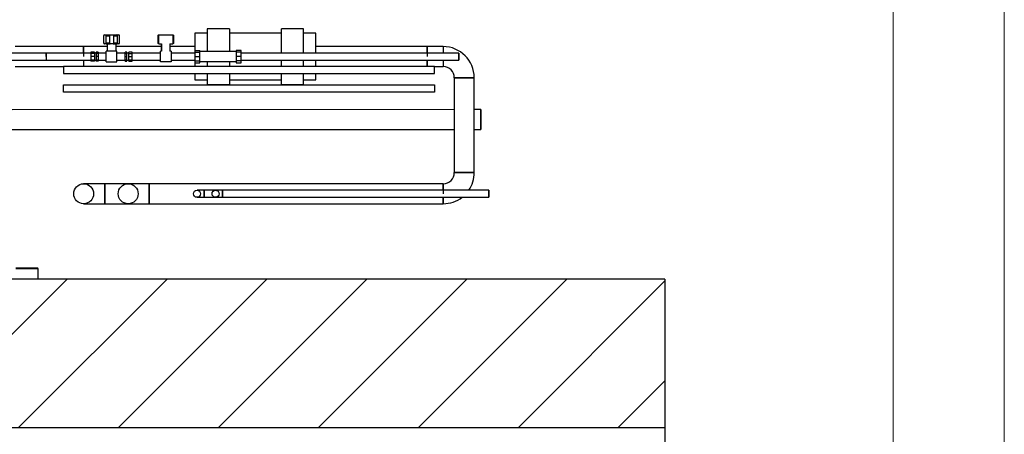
# Model space of a CAD drawing. Header units: millimetres. Extents: x 5 to 589, y 5 to 415.
# Tile 95 of 96: x 545 to 589, y 360 to 379. Entities that reach past the tile are written whole.
import ezdxf

# ---------------------------------------------------------------- set-up
doc = ezdxf.new("R2010")
doc.units = ezdxf.units.MM
doc.layers.add('TRAIT-FINS', color=9, linetype='Continuous')
doc.layers.add('TRAIT-FORT', color=4, linetype='Continuous', lineweight=25)

msp = doc.modelspace()

# ---------------------------------------------------------------- hatches: boundary and pattern name
at = {"layer": 'TRAIT-FINS'}
h = msp.add_hatch(dxfattribs=at)
h.set_pattern_fill('ANSI31', color=9, style=0)
edge = h.paths.add_edge_path(flags=0)
edge.add_line((551.14189, 377.8638), (551.14189, 377.5278))
edge.add_line((551.14189, 377.5278), (551.08887, 377.5278))
edge.add_line((551.08887, 377.5278), (551.08887, 377.0478))
edge.add_line((551.08887, 377.0478), (551.56887, 377.0478))
edge.add_line((551.56887, 377.0478), (551.56887, 377.5278))
edge.add_line((551.56887, 377.5278), (551.51586, 377.5278))
edge.add_line((551.51586, 377.5278), (551.51586, 377.8638))
edge.add_line((551.51586, 377.8638), (551.63998, 377.8638))
edge.add_spline(control_points=[(551.63998, 377.8638), (551.64421, 377.8638), (551.64849, 377.86445), (551.65253, 377.86571), (551.65541, 377.86661), (551.6582, 377.86783), (551.66082, 377.86933)], knot_values=[0.00688003, 0.00688003, 0.00688003, 0.00688003, 0.00726438, 0.00726438, 0.00726438, 0.00753819, 0.00753819, 0.00753819, 0.00753819], weights=[1, 1, 1, 1, 1, 1, 1], degree=3, periodic=0)
edge.add_line((551.66082, 377.86933), (551.66082, 378.25827))
edge.add_spline(control_points=[(551.66082, 378.25827), (551.65808, 378.25984), (551.65515, 378.26111), (551.65212, 378.26202), (551.64821, 378.2632), (551.64407, 378.2638), (551.63998, 378.2638)], knot_values=[0.00082292, 0.00082292, 0.00082292, 0.00082292, 0.00110912, 0.00110912, 0.00110912, 0.0014805, 0.0014805, 0.0014805, 0.0014805], weights=[1, 1, 1, 1, 1, 1, 1], degree=3, periodic=0)
edge.add_line((551.63998, 378.2638), (551.01777, 378.2638))
edge.add_spline(control_points=[(551.01777, 378.2638), (551.01483, 378.2638), (551.01187, 378.26349), (551.00899, 378.26288), (551.00478, 378.26199), (551.00066, 378.26042), (550.99693, 378.25827)], knot_values=[0.00169295, 0.00169295, 0.00169295, 0.00169295, 0.00195936, 0.00195936, 0.00195936, 0.00235002, 0.00235002, 0.00235002, 0.00235002], weights=[1, 1, 1, 1, 1, 1, 1], degree=3, periodic=0)
edge.add_line((550.99693, 378.25827), (550.99693, 377.86933))
edge.add_spline(control_points=[(550.99693, 377.86933), (550.99864, 377.86835), (551.00043, 377.86749), (551.00226, 377.86676), (551.00667, 377.86501), (551.01144, 377.86401), (551.01618, 377.86383), (551.01671, 377.86381), (551.01724, 377.8638), (551.01777, 377.8638)], knot_values=[0.00581896, 0.00581896, 0.00581896, 0.00581896, 0.00599776, 0.00599776, 0.00599776, 0.00642906, 0.00642906, 0.00642906, 0.00647665, 0.00647665, 0.00647665, 0.00647665], weights=[1, 1, 1, 1, 1, 1, 1, 1, 1, 1], degree=3, periodic=0)
edge.add_line((551.01777, 377.8638), (551.14189, 377.8638))
h = msp.add_hatch(dxfattribs=at)
h.set_pattern_fill('ANSI31', color=9, style=0)
h.paths.add_polyline_path([(573.75423, 360.62114), (573.75423, 367.2878), (377.25137, 367.2878), (377.25137, 360.62114)], flags=0)

# ---------------------------------------------------------------- linework, layer by layer
at = {"color": 7, "linetype": 'Continuous', "lineweight": 18}
for p, q in [((589, 5), (589, 415)), ((584, 10), (584, 410))]:
    msp.add_line(p, q, dxfattribs=at)
at = {"layer": 'TRAIT-FORT', "color": 4, "linetype": 'Continuous', "lineweight": 25}
for p, q in [((548.53421, 378.2238), (548.53421, 377.9038)), ((548.53421, 378.2238), (548.55038, 378.2238)), ((548.55038, 377.9038), (548.55038, 378.2238)), ((548.57421, 378.2638), (548.59036, 378.2638)), ((548.59036, 378.2638), (548.66244, 378.2638)), ((548.62989, 378.2238), (548.8147, 378.2238)), ((548.62989, 378.2238), (548.62989, 377.9038)), ((548.8147, 377.9038), (548.8147, 378.2238)), ((548.82923, 378.2638), (548.95919, 378.2638)), ((548.97371, 378.2238), (548.97371, 377.9038)), ((548.97371, 378.2238), (549.15853, 378.2238)), ((549.12598, 378.2638), (549.19805, 378.2638)), ((549.15853, 377.9038), (549.15853, 378.2238)), ((549.19805, 378.2638), (549.21421, 378.2638)), ((549.23803, 378.2238), (549.23803, 377.9038)), ((549.23803, 378.2238), (549.25421, 378.2238)), ((549.25421, 377.9038), (549.25421, 378.2238)), ((550.97776, 377.9038), (550.97776, 378.2238)), ((550.99693, 378.25827), (550.99693, 377.86933)), ((551.01777, 378.2638), (551.63998, 378.2638)), ((551.66082, 377.86933), (551.66082, 378.25827)), ((551.67998, 378.2238), (551.67998, 377.9038)), ((553.18755, 378.3378), (552.63755, 378.3378)), ((552.63755, 378.3378), (552.63755, 377.56555)), ((554.18755, 378.5378), (553.18755, 378.5378)), ((553.18755, 378.5378), (553.18755, 377.51)), ((554.18755, 378.5378), (554.18755, 377.51)), ((556.52088, 378.3378), (554.18755, 378.3378)), ((557.52088, 378.5378), (556.52088, 378.5378)), ((556.52088, 377.44647), (556.52088, 378.5378)), ((557.52088, 377.44647), (557.52088, 378.5378)), ((558.07088, 378.3378), (557.52088, 378.3378)), ((558.07088, 377.44647), (558.07088, 378.3378)), ((548.53421, 377.9038), (548.55038, 377.9038)), ((548.57421, 377.8638), (548.59036, 377.8638)), ((548.66244, 377.8638), (548.59036, 377.8638)), ((548.62989, 377.9038), (548.8147, 377.9038)), ((548.69277, 377.8638), (548.69277, 377.5278)), ((548.95919, 377.8638), (548.82923, 377.8638)), ((548.97371, 377.9038), (549.15853, 377.9038)), ((549.09564, 377.5278), (549.09564, 377.8638)), ((549.19805, 377.8638), (549.12598, 377.8638)), ((549.19805, 377.8638), (549.20576, 377.8638)), ((549.23803, 377.9038), (549.25421, 377.9038)), ((551.01777, 377.8638), (551.14189, 377.8638)), ((551.12744, 377.8638), (551.12744, 377.5278)), ((551.14189, 377.5278), (551.14189, 377.8638)), ((551.51586, 377.8638), (551.51586, 377.5278)), ((551.51586, 377.8638), (551.63998, 377.8638)), ((551.53031, 377.5278), (551.53031, 377.8638)), ((545.94791, 377.44737), (540.94487, 377.44737)), ((547.63755, 377.73614), (544.56634, 377.73614)), ((545.94791, 377.28825), (545.94791, 377.44737)), ((547.96621, 377.44647), (545.94791, 377.44647)), ((548.69277, 377.73614), (547.63755, 377.73614)), ((547.63755, 377.73614), (547.63755, 377.44647)), ((548.12621, 377.4878), (547.96621, 377.4878)), ((547.96621, 377.4878), (547.96621, 377.42922)), ((548.12621, 377.42922), (547.96621, 377.42922)), ((547.96621, 377.42922), (547.96621, 377.2878)), ((548.12621, 377.4878), (548.12621, 377.42922)), ((548.20621, 377.44647), (548.12621, 377.44647)), ((548.12621, 377.42922), (548.12621, 377.2878)), ((548.28621, 377.4878), (548.20621, 377.4878)), ((548.20621, 377.4878), (548.20621, 377.42922)), ((548.28621, 377.42922), (548.20621, 377.42922)), ((548.20621, 377.42922), (548.20621, 377.2878)), ((548.28621, 377.4878), (548.28621, 377.42922)), ((548.65421, 377.4478), (548.28621, 377.4478)), ((548.28621, 377.42922), (548.28621, 377.2878)), ((549.13421, 377.5278), (548.65421, 377.5278)), ((548.65421, 377.0478), (548.65421, 377.5278)), ((551.12744, 377.73614), (549.09564, 377.73614)), ((549.13421, 377.0478), (549.13421, 377.5278)), ((549.50221, 377.4478), (549.13421, 377.4478)), ((549.58221, 377.4878), (549.50221, 377.4878)), ((549.50221, 377.42922), (549.50221, 377.4878)), ((549.50221, 377.42922), (549.58221, 377.42922)), ((549.50221, 377.2878), (549.50221, 377.42922)), ((549.58221, 377.42922), (549.58221, 377.4878)), ((549.66221, 377.44647), (549.58221, 377.44647)), ((549.58221, 377.2878), (549.58221, 377.42922)), ((549.82221, 377.4878), (549.66221, 377.4878)), ((549.66221, 377.42922), (549.66221, 377.4878)), ((549.66221, 377.42922), (549.82221, 377.42922)), ((549.66221, 377.2878), (549.66221, 377.42922)), ((549.82221, 377.42922), (549.82221, 377.4878)), ((551.08887, 377.44647), (549.82221, 377.44647)), ((549.82221, 377.2878), (549.82221, 377.42922)), ((551.08887, 377.0478), (551.08887, 377.5278)), ((551.14189, 377.5278), (551.08887, 377.5278)), ((551.56887, 377.5278), (551.51586, 377.5278)), ((552.63755, 377.73614), (551.53031, 377.73614)), ((551.56887, 377.5278), (551.56887, 377.0478)), ((552.6281, 377.44647), (551.56887, 377.44647)), ((552.6281, 377.56555), (552.8503, 377.56555)), ((552.6281, 377.56555), (552.6281, 377.4842)), ((552.6281, 377.4842), (552.6281, 377.2878)), ((552.6281, 377.4842), (552.8503, 377.4842)), ((552.8503, 377.4842), (552.8503, 377.56555)), ((554.49458, 377.51), (552.8503, 377.51)), ((552.8503, 377.2878), (552.8503, 377.4842)), ((554.71678, 377.56555), (554.49458, 377.56555)), ((554.49458, 377.56555), (554.49458, 377.4842)), ((554.71678, 377.4842), (554.49458, 377.4842)), ((554.49458, 377.4842), (554.49458, 377.2878)), ((554.71678, 377.4842), (554.71678, 377.56555)), ((554.71678, 377.2878), (554.71678, 377.4842)), ((564.49625, 377.44647), (554.71678, 377.44647)), ((563.07088, 377.73614), (558.07088, 377.73614)), ((563.78755, 377.73614), (563.07088, 377.73614)), ((563.07088, 377.44647), (563.07088, 377.73614)), ((563.78755, 377.73614), (563.78755, 377.44647)), ((564.49625, 377.12914), (564.49625, 377.44647)), ((540.94487, 377.13004), (545.94791, 377.13004)), ((545.94791, 377.28871), (545.94791, 377.12914)), ((545.94791, 377.12914), (547.96621, 377.12914)), ((547.63755, 377.12914), (547.63755, 376.85314)), ((548.12621, 377.2878), (547.96621, 377.2878)), ((547.96621, 377.2878), (547.96621, 377.14638)), ((547.96621, 377.14638), (548.12621, 377.14638)), ((547.96621, 377.14638), (547.96621, 377.0878)), ((548.12621, 377.0878), (547.96621, 377.0878)), ((548.12621, 377.2878), (548.12621, 377.14638)), ((548.12621, 377.14638), (548.12621, 377.0878)), ((548.12621, 377.12914), (548.20621, 377.12914)), ((548.28621, 377.2878), (548.20621, 377.2878)), ((548.20621, 377.2878), (548.20621, 377.14638)), ((548.20621, 377.14638), (548.28621, 377.14638)), ((548.20621, 377.14638), (548.20621, 377.0878)), ((548.28621, 377.0878), (548.20621, 377.0878)), ((548.28621, 377.2878), (548.28621, 377.14638)), ((548.28621, 377.14638), (548.28621, 377.0878)), ((548.28621, 377.1278), (548.65421, 377.1278)), ((548.65421, 377.0478), (549.13421, 377.0478)), ((549.13421, 377.1278), (549.50221, 377.1278)), ((549.50221, 377.2878), (549.58221, 377.2878)), ((549.50221, 377.14638), (549.50221, 377.2878)), ((549.50221, 377.14638), (549.58221, 377.14638)), ((549.50221, 377.0878), (549.50221, 377.14638)), ((549.50221, 377.0878), (549.58221, 377.0878)), ((549.58221, 377.14638), (549.58221, 377.2878)), ((549.58221, 377.0878), (549.58221, 377.14638)), ((549.58221, 377.12914), (549.66221, 377.12914)), ((549.66221, 377.14638), (549.66221, 377.2878)), ((549.66221, 377.2878), (549.82221, 377.2878)), ((549.66221, 377.14638), (549.82221, 377.14638)), ((549.66221, 377.0878), (549.66221, 377.14638)), ((549.66221, 377.0878), (549.82221, 377.0878)), ((549.82221, 377.14638), (549.82221, 377.2878)), ((549.82221, 377.0878), (549.82221, 377.14638)), ((549.82221, 377.12914), (551.08887, 377.12914)), ((551.56887, 377.0478), (551.08887, 377.0478)), ((551.56887, 377.12914), (552.6281, 377.12914)), ((552.6281, 377.2878), (552.6281, 377.0914)), ((552.6281, 377.2878), (552.8503, 377.2878)), ((552.6281, 377.0914), (552.8503, 377.0914)), ((552.6281, 377.0914), (552.6281, 377.01005)), ((552.6281, 377.01005), (552.8503, 377.01005)), ((552.63755, 377.01005), (552.63755, 376.85314)), ((552.8503, 377.0914), (552.8503, 377.2878)), ((552.8503, 377.01005), (552.8503, 377.0914)), ((552.8503, 377.0656), (554.49458, 377.0656)), ((553.18755, 377.0656), (553.18755, 376.85314)), ((554.18755, 377.0656), (554.18755, 376.85314)), ((554.71678, 377.2878), (554.49458, 377.2878)), ((554.49458, 377.2878), (554.49458, 377.0914)), ((554.71678, 377.0914), (554.49458, 377.0914)), ((554.49458, 377.0914), (554.49458, 377.01005)), ((554.49458, 377.01005), (554.71678, 377.01005)), ((554.71678, 377.0914), (554.71678, 377.2878)), ((554.71678, 377.12914), (564.49625, 377.12914)), ((554.71678, 377.01005), (554.71678, 377.0914)), ((556.52088, 376.85314), (556.52088, 377.12914)), ((557.52088, 376.85314), (557.52088, 377.12914)), ((558.07088, 376.85314), (558.07088, 377.12914)), ((563.07088, 376.85314), (563.07088, 377.12914)), ((563.07088, 377.12914), (563.07088, 376.85177)), ((563.78755, 377.12914), (563.78755, 376.83947)), ((544.56634, 376.83947), (546.72956, 376.83947)), ((546.72956, 376.85314), (546.72956, 376.51981)), ((546.72956, 376.85314), (563.39623, 376.85314)), ((546.72956, 376.51981), (563.39623, 376.51981)), ((552.63755, 376.51981), (552.63755, 376.2378)), ((553.18755, 376.51981), (553.18755, 376.0378)), ((554.18755, 376.51981), (554.18755, 376.0378)), ((556.52088, 376.0378), (556.52088, 376.51981)), ((557.52088, 376.0378), (557.52088, 376.51981)), ((558.07088, 376.2378), (558.07088, 376.51981)), ((563.39623, 376.51981), (563.39623, 376.85314)), ((563.39623, 376.83947), (563.78755, 376.83947)), ((546.72956, 376.01981), (563.39623, 376.01981)), ((546.72956, 375.68647), (546.72956, 376.01981)), ((552.63755, 376.2378), (553.18755, 376.2378)), ((553.18755, 376.0378), (554.18755, 376.0378)), ((554.18755, 376.2378), (556.52088, 376.2378)), ((556.52088, 376.0378), (557.52088, 376.0378)), ((557.52088, 376.2378), (558.07088, 376.2378)), ((563.39623, 376.01981), (563.39623, 375.68647)), ((564.28922, 376.3378), (564.28922, 372.07204)), ((564.28922, 376.3378), (565.18588, 376.3378)), ((565.18588, 372.07204), (565.18588, 376.3378)), ((563.39623, 375.68647), (546.72956, 375.68647)), ((564.28922, 374.9033), (544.43009, 374.89954)), ((565.48834, 374.90353), (565.18588, 374.90347)), ((544.43009, 374.00287), (564.28922, 374.00664)), ((565.18588, 374.00681), (565.48851, 374.00686)), ((565.18588, 372.07204), (564.28922, 372.07204)), ((548.58755, 371.57037), (547.63755, 371.57037)), ((549.63755, 371.57037), (548.58755, 371.57037)), ((548.58755, 371.12204), (548.58755, 371.57037)), ((548.58755, 371.57037), (548.58755, 370.67371)), ((550.58755, 371.57037), (549.63755, 371.57037)), ((563.78755, 371.57037), (550.58755, 371.57037)), ((550.58755, 370.67371), (550.58755, 371.57037)), ((553.04691, 371.28071), (552.72958, 371.28071)), ((553.55705, 371.28071), (553.04691, 371.28071)), ((553.04691, 371.28071), (553.04691, 370.96337)), ((553.04691, 371.12204), (553.04691, 371.28071)), ((553.71567, 371.16506), (553.7192, 371.14955)), ((565.84558, 371.28071), (553.88025, 371.28071)), ((553.88025, 371.28071), (553.88025, 370.96337)), ((553.88025, 371.12204), (553.88025, 371.28071)), ((563.78755, 371.28071), (563.78755, 371.57037)), ((565.84558, 370.96337), (565.84558, 371.28071)), ((548.58755, 370.67371), (548.58755, 371.12204)), ((552.72958, 370.96337), (553.04691, 370.96337)), ((553.04691, 370.96337), (553.04691, 371.12204)), ((553.04691, 370.96337), (553.88025, 370.96337)), ((553.40433, 371.11693), (553.40443, 371.12979)), ((553.50172, 370.97576), (553.49851, 370.97714)), ((553.72158, 371.12215), (553.72139, 371.11438)), ((553.88025, 370.96337), (553.88025, 371.12204)), ((553.88025, 370.96337), (565.84558, 370.96337)), ((563.78755, 370.67371), (563.78755, 370.96337)), ((547.63755, 370.67371), (548.58755, 370.67371)), ((548.58755, 370.67371), (549.63755, 370.67371)), ((549.63755, 370.67371), (550.58755, 370.67371)), ((550.58755, 370.67371), (563.78755, 370.67371)), ((544.59672, 367.7878), (545.56339, 367.7878)), ((545.59672, 367.75447), (544.59672, 367.75447)), ((545.59672, 367.75447), (545.56339, 367.7878)), ((545.59672, 367.2878), (545.59672, 367.75447)), ((573.75423, 367.2878), (377.25137, 367.2878)), ((573.75423, 367.2878), (573.75423, 360.62114)), ((377.25137, 360.62114), (573.75423, 360.62114)), ((573.75423, 360.62114), (573.75423, 343.95447))]:
    msp.add_line(p, q, dxfattribs=at)
at = {"layer": 'TRAIT-FORT', "color": 4, "linetype": 'Continuous', "lineweight": 25, "flags": 128}
for points in [[(565.48851, 374.00686), (565.48851, 374.01298), (565.4885, 374.03116), (565.4885, 374.0609), (565.48849, 374.1014), (565.48849, 374.15155), (565.48847, 374.20998), (565.48846, 374.2751), (565.48845, 374.34514), (565.48844, 374.41817), (565.48842, 374.49222), (565.48841, 374.56526), (565.48839, 374.63529), (565.48838, 374.70041), (565.48837, 374.75885), (565.48836, 374.809), (565.48835, 374.8495), (565.48834, 374.87924), (565.48834, 374.89742), (565.48834, 374.90353)], [(553.60672, 371.27465), (553.62613, 371.26768), (553.63322, 371.26439)], [(553.6131, 370.97163), (553.60572, 370.96937), (553.56291, 370.96348)]]:
    msp.add_lwpolyline(points, dxfattribs=at)
at = {"layer": 'TRAIT-FORT', "color": 4, "linetype": 'Continuous', "lineweight": 25}
for centre, radius in [((547.63755, 371.12204), 0.44833), ((549.63755, 371.12204), 0.44833), ((552.72958, 371.12204), 0.15867), ((553.56291, 371.12215), 0.15867)]:
    msp.add_circle(centre, radius, dxfattribs=at)
for centre, radius, start, end in [((548.57421, 378.2238), 0.04, 90, 180), ((549.21421, 378.2238), 0.04, 0, 90), ((548.57421, 377.9038), 0.04, 180, 270), ((549.21421, 377.9038), 0.04, 270, 0), ((563.78755, 376.3378), 1.39833, 0, 90), ((563.78755, 376.3378), 0.50167, 0, 90), ((563.78755, 372.07204), 0.50167, 270, 360), ((563.78755, 372.07204), 1.39833, 325.534368, 360), ((563.78755, 372.07204), 1.39833, 270, 307.547477)]:
    msp.add_arc(centre, radius, start, end, dxfattribs=at)
for points, knots in [([(548.55038, 378.2238), (548.55079, 378.22829), (548.5516, 378.23728), (548.55802, 378.24924), (548.56769, 378.25818), (548.57917, 378.26309), (548.58691, 378.26358), (548.59036, 378.2638)], [0, 0, 0, 0, 0.2115408, 0.42305534, 0.63438049, 0.8371845, 1, 1, 1, 1]), ([(548.65534, 378.2638), (548.6534, 378.26347), (548.64953, 378.2628), (548.64226, 378.257), (548.63572, 378.24805), (548.63086, 378.23662), (548.63021, 378.22805), (548.62989, 378.2238)], [0, 0, 0, 0, 0.20035313, 0.40108181, 0.59627579, 0.79999503, 1, 1, 1, 1]), ([(548.8147, 378.2238), (548.81475, 378.22829), (548.81483, 378.23728), (548.81588, 378.24924), (548.81852, 378.25818), (548.82304, 378.26309), (548.82732, 378.26358), (548.82923, 378.2638)], [0, 0, 0, 0, 0.2115408, 0.42305534, 0.63438049, 0.8371845, 1, 1, 1, 1]), ([(548.95919, 378.2638), (548.96151, 378.26347), (548.96615, 378.2628), (548.97038, 378.257), (548.97268, 378.24805), (548.97359, 378.23662), (548.97367, 378.22805), (548.97371, 378.2238)], [0, 0, 0, 0, 0.200353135, 0.401081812, 0.596275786, 0.799995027, 1, 1, 1, 1]), ([(549.15853, 378.2238), (549.15816, 378.22829), (549.15744, 378.23728), (549.15206, 378.24924), (549.14504, 378.25818), (549.13808, 378.26309), (549.13461, 378.26358), (549.13307, 378.2638)], [0, 0, 0, 0, 0.211540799, 0.423055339, 0.634380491, 0.837184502, 1, 1, 1, 1]), ([(549.19805, 378.2638), (549.20231, 378.26347), (549.21083, 378.2628), (549.22233, 378.257), (549.23116, 378.24805), (549.23694, 378.23662), (549.23767, 378.22805), (549.23803, 378.2238)], [0, 0, 0, 0, 0.200353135, 0.401081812, 0.596275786, 0.799995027, 1, 1, 1, 1]), ([(550.97776, 378.2238), (550.97821, 378.2283), (550.97909, 378.23728), (550.9859, 378.24922), (550.99271, 378.25559), (550.99662, 378.25808), (550.99693, 378.25827)], [0, 0, 0, 0, 0.32419483, 0.64834942, 0.97221376, 1, 1, 1, 1]), ([(550.99693, 378.25827), (551.00087, 378.26013), (551.00751, 378.26326), (551.01481, 378.26365), (551.01777, 378.2638)], [0, 0, 0, 0, 0.59418612, 1, 1, 1, 1]), ([(551.63998, 378.2638), (551.64411, 378.2635), (551.65143, 378.26295), (551.65797, 378.25969), (551.66082, 378.25827)], [0, 0, 0, 0, 0.56450112, 1, 1, 1, 1]), ([(551.66082, 378.25827), (551.66173, 378.25767), (551.66595, 378.25489), (551.67265, 378.24802), (551.67879, 378.23662), (551.67959, 378.22805), (551.67998, 378.2238)], [0, 0, 0, 0, 0.08273139, 0.38167924, 0.6936839, 1, 1, 1, 1]), ([(548.59036, 377.8638), (548.58611, 377.86414), (548.57758, 377.8648), (548.56608, 377.87061), (548.55725, 377.87956), (548.55148, 377.89099), (548.55075, 377.89956), (548.55038, 377.9038)], [0, 0, 0, 0, 0.200353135, 0.401081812, 0.596275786, 0.799995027, 1, 1, 1, 1]), ([(548.62989, 377.9038), (548.63025, 377.89931), (548.63097, 377.89033), (548.63635, 377.87836), (548.64338, 377.86943), (548.65034, 377.86452), (548.6538, 377.86402), (548.65534, 377.8638)], [0, 0, 0, 0, 0.2115408, 0.42305534, 0.63438049, 0.8371845, 1, 1, 1, 1]), ([(548.65534, 377.8638), (548.68009, 377.8638), (548.70487, 377.8638), (548.73457, 377.8638), (548.73565, 377.8638), (548.73954, 377.8638), (548.75427, 377.8638), (548.78418, 377.8638), (548.81282, 377.8638), (548.82923, 377.8638)], [0, 0, 0, 0, 0.4991236, 0.49979059, 0.50458451, 0.51749329, 0.56565268, 0.75124218, 1, 1, 1, 1]), ([(548.82923, 377.8638), (548.82691, 377.86414), (548.82226, 377.8648), (548.81803, 377.87061), (548.81573, 377.87956), (548.81482, 377.89099), (548.81474, 377.89956), (548.8147, 377.9038)], [0, 0, 0, 0, 0.200353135, 0.401081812, 0.596275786, 0.799995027, 1, 1, 1, 1]), ([(548.97371, 377.9038), (548.97367, 377.89931), (548.97358, 377.89033), (548.97254, 377.87836), (548.96989, 377.86943), (548.96537, 377.86452), (548.96109, 377.86402), (548.95919, 377.8638)], [0, 0, 0, 0, 0.2115408, 0.42305534, 0.63438049, 0.8371845, 1, 1, 1, 1]), ([(548.95919, 377.8638), (548.99203, 377.8638), (549.02492, 377.8638), (549.05457, 377.8638), (549.05565, 377.8638), (549.0595, 377.8638), (549.07377, 377.8638), (549.10062, 377.8638), (549.12125, 377.8638), (549.13307, 377.8638)], [0, 0, 0, 0, 0.4991236, 0.49979059, 0.50458451, 0.51749328, 0.56565267, 0.75124218, 1, 1, 1, 1]), ([(549.13307, 377.8638), (549.13501, 377.86414), (549.13889, 377.8648), (549.14616, 377.87061), (549.15269, 377.87956), (549.15755, 377.89099), (549.1582, 377.89956), (549.15853, 377.9038)], [0, 0, 0, 0, 0.20035313, 0.40108181, 0.59627579, 0.79999503, 1, 1, 1, 1]), ([(549.23803, 377.9038), (549.23763, 377.89931), (549.23682, 377.89033), (549.2304, 377.87836), (549.22072, 377.86943), (549.20924, 377.86452), (549.2015, 377.86402), (549.19805, 377.8638)], [0, 0, 0, 0, 0.2115408, 0.42305534, 0.63438049, 0.8371845, 1, 1, 1, 1]), ([(550.99693, 377.86933), (550.99601, 377.86994), (550.9918, 377.87271), (550.9851, 377.87959), (550.97895, 377.89098), (550.97816, 377.89956), (550.97776, 377.9038)], [0, 0, 0, 0, 0.08273139, 0.38167924, 0.6936839, 1, 1, 1, 1]), ([(551.01777, 377.8638), (551.01724, 377.86381), (551.01197, 377.86387), (551.00465, 377.86534), (550.99868, 377.86843), (550.99693, 377.86933)], [0, 0, 0, 0, 0.07303594, 0.72739681, 1, 1, 1, 1]), ([(551.01554, 377.8638), (551.02515, 377.8638), (551.03477, 377.8638), (551.05195, 377.8638), (551.05258, 377.8638), (551.05485, 377.8638), (551.06362, 377.8638), (551.08265, 377.8638), (551.10381, 377.8638), (551.11593, 377.8638)], [0, 0, 0, 0, 0.4991236, 0.49979058, 0.50458448, 0.51749323, 0.56565261, 0.75124218, 1, 1, 1, 1]), ([(551.54181, 377.8638), (551.56545, 377.8638), (551.58912, 377.8638), (551.60621, 377.8638), (551.60683, 377.8638), (551.60904, 377.8638), (551.617, 377.8638), (551.63075, 377.8638), (551.63803, 377.8638), (551.64221, 377.8638)], [0, 0, 0, 0, 0.4991236, 0.49979059, 0.50458452, 0.51749331, 0.56565271, 0.75124218, 1, 1, 1, 1]), ([(551.66082, 377.86933), (551.6581, 377.86797), (551.65157, 377.86469), (551.64425, 377.86413), (551.63998, 377.8638)], [0, 0, 0, 0, 0.41633736, 1, 1, 1, 1]), ([(551.67998, 377.9038), (551.67954, 377.89931), (551.67866, 377.89032), (551.67185, 377.87839), (551.66504, 377.87201), (551.66113, 377.86953), (551.66082, 377.86933)], [0, 0, 0, 0, 0.324194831, 0.648349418, 0.972213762, 1, 1, 1, 1]), ([(545.94791, 377.44737), (545.94791, 377.44525), (545.94791, 377.44199), (545.94791, 377.42221), (545.94791, 377.40173), (545.94791, 377.37631), (545.94791, 377.33937), (545.94791, 377.30867), (545.94791, 377.28871)], [0, 0, 0, 0, 0.23940085, 0.36831415, 0.49996319, 0.63161222, 0.76052552, 1, 1, 1, 1]), ([(545.94791, 377.44737), (545.94791, 377.44525), (545.94791, 377.44199), (545.94791, 377.42221), (545.94791, 377.40173), (545.94791, 377.37631), (545.94791, 377.33937), (545.94791, 377.30867), (545.94791, 377.28871)], [0, 0, 0, 0, 0.23940085, 0.36831415, 0.49996319, 0.63161222, 0.76052552, 1, 1, 1, 1]), ([(545.94791, 377.2878), (545.94791, 377.30776), (545.94791, 377.33846), (545.94791, 377.37541), (545.94791, 377.4008), (545.94791, 377.42141), (545.94791, 377.44057), (545.94791, 377.4503), (545.94791, 377.44057), (545.94791, 377.42141), (545.94791, 377.4008), (545.94791, 377.37541), (545.94791, 377.33846), (545.94791, 377.30776), (545.94791, 377.2878)], [0, 0, 0, 0, 0.11972842, 0.18418033, 0.25, 0.31581967, 0.38027158, 0.5, 0.61972842, 0.68418033, 0.75, 0.81581967, 0.88027158, 1, 1, 1, 1]), ([(545.94791, 377.44647), (545.94791, 377.44435), (545.94791, 377.44109), (545.94791, 377.4213), (545.94791, 377.40083), (545.94791, 377.37541), (545.94791, 377.33847), (545.94791, 377.30776), (545.94791, 377.2878)], [0, 0, 0, 0, 0.23940085, 0.36831415, 0.49996319, 0.63161222, 0.76052552, 1, 1, 1, 1]), ([(547.63755, 377.44647), (547.63755, 377.44859), (547.63755, 377.47975), (547.63755, 377.53501), (547.63755, 377.60718), (547.63755, 377.6653), (547.63755, 377.70695), (547.63755, 377.73097), (547.63755, 377.73864), (547.63755, 377.73097), (547.63755, 377.70695), (547.63755, 377.66532), (547.63755, 377.60708), (547.63755, 377.53538), (547.63755, 377.45503), (547.63755, 377.37147), (547.63755, 377.31515), (547.63755, 377.2878)], [0, 0, 0, 0, 0.00532142, 0.0780179, 0.15225711, 0.22649632, 0.29919281, 0.36898765, 0.43483808, 0.5006885, 0.57048334, 0.64317983, 0.71741904, 0.79165825, 0.86435473, 0.93414957, 1, 1, 1, 1]), ([(547.63755, 377.73613), (547.63755, 377.73468), (547.63755, 377.73168), (547.63755, 377.70674), (547.63755, 377.66538), (547.63755, 377.60707), (547.63755, 377.53539), (547.63755, 377.45503), (547.63755, 377.37147), (547.63755, 377.31515), (547.63755, 377.2878)], [0, 0, 0, 0, 0.11649338, 0.23999184, 0.36862462, 0.49998718, 0.63134973, 0.75998252, 0.88348098, 1, 1, 1, 1]), ([(547.63755, 377.73613), (547.63755, 377.73468), (547.63755, 377.73168), (547.63755, 377.70674), (547.63755, 377.66538), (547.63755, 377.60707), (547.63755, 377.53539), (547.63755, 377.45503), (547.63755, 377.37147), (547.63755, 377.31515), (547.63755, 377.2878)], [0, 0, 0, 0, 0.11649338, 0.23999184, 0.36862462, 0.49998718, 0.63134973, 0.75998252, 0.88348098, 1, 1, 1, 1]), ([(552.63755, 377.73613), (552.63755, 377.73468), (552.63755, 377.73168), (552.63755, 377.70674), (552.63755, 377.66538), (552.63755, 377.60707), (552.63755, 377.53539), (552.63755, 377.45503), (552.63755, 377.37147), (552.63755, 377.31515), (552.63755, 377.2878)], [0, 0, 0, 0, 0.11649338, 0.23999184, 0.36862462, 0.49998718, 0.63134973, 0.75998252, 0.88348098, 1, 1, 1, 1]), ([(552.63755, 377.73613), (552.63755, 377.73468), (552.63755, 377.73168), (552.63755, 377.70674), (552.63755, 377.66538), (552.63755, 377.60707), (552.63755, 377.53539), (552.63755, 377.45503), (552.63755, 377.37147), (552.63755, 377.31515), (552.63755, 377.2878)], [0, 0, 0, 0, 0.11649338, 0.23999184, 0.36862462, 0.49998718, 0.63134973, 0.75998252, 0.88348098, 1, 1, 1, 1]), ([(563.07088, 377.44647), (563.07088, 377.44859), (563.07088, 377.47975), (563.07088, 377.53501), (563.07088, 377.60718), (563.07088, 377.6653), (563.07088, 377.70695), (563.07088, 377.73097), (563.07088, 377.73864), (563.07088, 377.73097), (563.07088, 377.70695), (563.07088, 377.66532), (563.07088, 377.60708), (563.07088, 377.53538), (563.07088, 377.45503), (563.07088, 377.37147), (563.07088, 377.31515), (563.07088, 377.2878)], [0, 0, 0, 0, 0.005321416, 0.078017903, 0.152257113, 0.226496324, 0.29919281, 0.36898765, 0.434838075, 0.500688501, 0.57048334, 0.643179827, 0.717419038, 0.791658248, 0.864354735, 0.934149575, 1, 1, 1, 1]), ([(563.07088, 377.73613), (563.07088, 377.73468), (563.07088, 377.73168), (563.07088, 377.70675), (563.07088, 377.66535), (563.07088, 377.60716), (563.07088, 377.53502), (563.07088, 377.47975), (563.07088, 377.44859), (563.07088, 377.44647)], [0, 0, 0, 0, 0.15140838, 0.31192138, 0.47910755, 0.64984164, 0.82057573, 0.9877619, 1, 1, 1, 1]), ([(563.78755, 377.73613), (563.78755, 377.73468), (563.78755, 377.73168), (563.78755, 377.70675), (563.78755, 377.66535), (563.78755, 377.60716), (563.78755, 377.53502), (563.78755, 377.47975), (563.78755, 377.44859), (563.78755, 377.44647)], [0, 0, 0, 0, 0.15140838, 0.31192138, 0.47910755, 0.64984164, 0.82057573, 0.9877619, 1, 1, 1, 1]), ([(563.78755, 377.73613), (563.78755, 377.73468), (563.78755, 377.73168), (563.78755, 377.70675), (563.78755, 377.66535), (563.78755, 377.60716), (563.78755, 377.53502), (563.78755, 377.47975), (563.78755, 377.44859), (563.78755, 377.44647)], [0, 0, 0, 0, 0.15140838, 0.31192138, 0.47910755, 0.64984164, 0.82057573, 0.9877619, 1, 1, 1, 1]), ([(564.49625, 377.44647), (564.49625, 377.44435), (564.49625, 377.44109), (564.49625, 377.4213), (564.49625, 377.40083), (564.49625, 377.37541), (564.49625, 377.33847), (564.49625, 377.30776), (564.49625, 377.2878)], [0, 0, 0, 0, 0.23940085, 0.36831415, 0.49996319, 0.63161222, 0.76052552, 1, 1, 1, 1]), ([(545.94791, 377.28871), (545.94791, 377.26875), (545.94791, 377.23805), (545.94791, 377.20108), (545.94791, 377.17576), (545.94791, 377.15492), (545.94791, 377.13684), (545.94791, 377.12633), (545.94791, 377.13004), (545.94791, 377.13004)], [0, 0, 0, 0, 0.23943922, 0.36833354, 0.49996319, 0.63159284, 0.76048717, 0.99992638, 1, 1, 1, 1]), ([(545.94791, 377.2878), (545.94791, 377.26785), (545.94791, 377.23715), (545.94791, 377.20018), (545.94791, 377.17486), (545.94791, 377.15402), (545.94791, 377.13593), (545.94791, 377.12542), (545.94791, 377.12914), (545.94791, 377.12914)], [0, 0, 0, 0, 0.23943922, 0.36833354, 0.49996319, 0.63159284, 0.76048717, 0.99992638, 1, 1, 1, 1]), ([(547.63755, 377.12914), (547.63755, 377.12701), (547.63755, 377.09585), (547.63755, 377.04062), (547.63755, 376.96832), (547.63755, 376.91068), (547.63755, 376.87091), (547.63755, 376.85836), (547.63755, 376.85314)], [0, 0, 0, 0, 0.015161, 0.22227727, 0.43378883, 0.6453004, 0.85241666, 1, 1, 1, 1]), ([(563.07088, 377.12914), (563.07088, 377.12701), (563.07088, 377.09585), (563.07088, 377.04062), (563.07088, 376.96832), (563.07088, 376.91068), (563.07088, 376.87091), (563.07088, 376.85836), (563.07088, 376.85314)], [0, 0, 0, 0, 0.015161, 0.22227727, 0.43378883, 0.6453004, 0.85241666, 1, 1, 1, 1]), ([(563.07088, 377.12914), (563.07088, 377.12701), (563.07088, 377.09585), (563.07088, 377.04062), (563.07088, 376.96832), (563.07088, 376.91068), (563.07088, 376.87091), (563.07088, 376.85836), (563.07088, 376.85314)], [0, 0, 0, 0, 0.015161, 0.22227727, 0.43378883, 0.6453004, 0.85241666, 1, 1, 1, 1]), ([(563.78755, 377.12914), (563.78755, 377.12701), (563.78755, 377.09585), (563.78755, 377.0406), (563.78755, 376.9684), (563.78755, 376.91041), (563.78755, 376.8683), (563.78755, 376.84587), (563.78755, 376.83697), (563.78755, 376.83947), (563.78755, 376.83947)], [0, 0, 0, 0, 0.012237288, 0.179412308, 0.350135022, 0.520857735, 0.688032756, 0.848535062, 0.999966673, 1, 1, 1, 1]), ([(563.78755, 377.12914), (563.78755, 377.12701), (563.78755, 377.09585), (563.78755, 377.0406), (563.78755, 376.9684), (563.78755, 376.91041), (563.78755, 376.8683), (563.78755, 376.84587), (563.78755, 376.83697), (563.78755, 376.83947), (563.78755, 376.83947)], [0, 0, 0, 0, 0.01223729, 0.17941231, 0.35013502, 0.52085774, 0.68803276, 0.84853506, 0.99996667, 1, 1, 1, 1]), ([(564.49625, 377.2878), (564.49625, 377.26785), (564.49625, 377.23715), (564.49625, 377.20018), (564.49625, 377.17486), (564.49625, 377.15402), (564.49625, 377.13593), (564.49625, 377.12542), (564.49625, 377.12914), (564.49625, 377.12914)], [0, 0, 0, 0, 0.23943922, 0.36833354, 0.49996319, 0.63159284, 0.76048717, 0.99992638, 1, 1, 1, 1]), ([(564.73755, 376.3378), (564.71021, 376.3378), (564.65388, 376.3378), (564.57032, 376.3378), (564.48998, 376.3378), (564.41825, 376.3378), (564.36013, 376.3378), (564.31805, 376.3378), (564.29561, 376.3378), (564.28672, 376.3378), (564.28922, 376.3378), (564.28922, 376.3378)], [0, 0, 0, 0, 0.11651304, 0.24000517, 0.36863136, 0.49998718, 0.631343, 0.75996918, 0.88346131, 0.99997436, 1, 1, 1, 1]), ([(564.28922, 376.3378), (564.29067, 376.3378), (564.29367, 376.3378), (564.31861, 376.3378), (564.35997, 376.3378), (564.41829, 376.3378), (564.48997, 376.3378), (564.57032, 376.3378), (564.65388, 376.3378), (564.73755, 376.3378), (564.82122, 376.3378), (564.90478, 376.3378), (564.98513, 376.3378), (565.05681, 376.3378), (565.11513, 376.3378), (565.15649, 376.3378), (565.18143, 376.3378), (565.18443, 376.3378), (565.18588, 376.3378)], [0, 0, 0, 0, 0.05825802, 0.12000566, 0.18432041, 0.25, 0.31567959, 0.37999434, 0.44174198, 0.5, 0.55825802, 0.62000566, 0.68432041, 0.75, 0.81567959, 0.87999434, 0.94174198, 1, 1, 1, 1]), ([(565.18588, 376.3378), (565.18443, 376.3378), (565.18143, 376.3378), (565.15649, 376.3378), (565.11513, 376.3378), (565.05681, 376.3378), (564.98513, 376.3378), (564.90478, 376.3378), (564.82122, 376.3378), (564.76489, 376.3378), (564.73755, 376.3378)], [0, 0, 0, 0, 0.116493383, 0.239991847, 0.368624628, 0.499987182, 0.631349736, 0.759982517, 0.883480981, 1, 1, 1, 1]), ([(565.48841, 374.4552), (565.48841, 374.48254), (565.4884, 374.53887), (565.48838, 374.62243), (565.48837, 374.70278), (565.48836, 374.77448), (565.48835, 374.83272), (565.48834, 374.87434), (565.48834, 374.89836), (565.48834, 374.90604), (565.48834, 374.89836), (565.48835, 374.87434), (565.48835, 374.83272), (565.48837, 374.77448), (565.48838, 374.70278), (565.4884, 374.62243), (565.48841, 374.53887), (565.48842, 374.48254), (565.48843, 374.4552)], [0, 0, 0, 0, 0.05825802, 0.12000566, 0.18432041, 0.25, 0.31567959, 0.37999434, 0.44174198, 0.5, 0.55825802, 0.62000566, 0.68432041, 0.75, 0.81567959, 0.87999434, 0.94174198, 1, 1, 1, 1]), ([(565.48843, 374.4552), (565.48843, 374.42785), (565.48845, 374.37153), (565.48846, 374.28797), (565.48848, 374.20762), (565.48849, 374.13592), (565.4885, 374.07768), (565.4885, 374.03605), (565.48851, 374.01203), (565.48851, 374.00436), (565.4885, 374.01203), (565.4885, 374.03605), (565.48849, 374.07768), (565.48848, 374.13592), (565.48846, 374.20762), (565.48845, 374.28797), (565.48843, 374.37153), (565.48842, 374.42785), (565.48841, 374.4552)], [0, 0, 0, 0, 0.05825802, 0.12000566, 0.18432041, 0.25, 0.31567959, 0.37999434, 0.44174198, 0.5, 0.55825802, 0.62000566, 0.68432041, 0.75, 0.81567959, 0.87999434, 0.94174198, 1, 1, 1, 1]), ([(564.28922, 372.07204), (564.29067, 372.07204), (564.29367, 372.07204), (564.31861, 372.07204), (564.35997, 372.07204), (564.41829, 372.07204), (564.48997, 372.07204), (564.57032, 372.07204), (564.65388, 372.07204), (564.73755, 372.07204), (564.82122, 372.07204), (564.90478, 372.07204), (564.98513, 372.07204), (565.05681, 372.07204), (565.11513, 372.07204), (565.15649, 372.07204), (565.18143, 372.07204), (565.18443, 372.07204), (565.18588, 372.07204)], [0, 0, 0, 0, 0.05825802, 0.12000566, 0.18432041, 0.25, 0.31567959, 0.37999434, 0.44174198, 0.5, 0.55825802, 0.62000566, 0.68432041, 0.75, 0.81567959, 0.87999434, 0.94174198, 1, 1, 1, 1]), ([(564.28922, 372.07204), (564.29067, 372.07204), (564.29367, 372.07204), (564.31861, 372.07204), (564.35997, 372.07204), (564.41829, 372.07204), (564.48997, 372.07204), (564.57032, 372.07204), (564.65388, 372.07204), (564.71021, 372.07204), (564.73755, 372.07204)], [0, 0, 0, 0, 0.11649338, 0.23999184, 0.36862462, 0.49998718, 0.63134973, 0.75998252, 0.88348098, 1, 1, 1, 1]), ([(564.73755, 372.07204), (564.76489, 372.07204), (564.82122, 372.07204), (564.90478, 372.07204), (564.98512, 372.07204), (565.05685, 372.07204), (565.11497, 372.07204), (565.15705, 372.07204), (565.17949, 372.07204), (565.18838, 372.07204), (565.18588, 372.07204), (565.18588, 372.07204)], [0, 0, 0, 0, 0.11651304, 0.24000518, 0.36863136, 0.49998718, 0.631343, 0.75996918, 0.88346131, 0.99997436, 1, 1, 1, 1]), ([(548.58755, 371.12204), (548.58755, 371.14938), (548.58755, 371.20571), (548.58755, 371.28927), (548.58755, 371.36962), (548.58755, 371.44132), (548.58755, 371.49956), (548.58755, 371.54118), (548.58755, 371.56521), (548.58755, 371.57288), (548.58755, 371.56521), (548.58755, 371.54118), (548.58755, 371.49956), (548.58755, 371.44132), (548.58755, 371.36962), (548.58755, 371.28927), (548.58755, 371.20571), (548.58755, 371.14938), (548.58755, 371.12204)], [0, 0, 0, 0, 0.05825802, 0.12000566, 0.18432041, 0.25, 0.31567959, 0.37999434, 0.44174198, 0.5, 0.55825802, 0.62000566, 0.68432041, 0.75, 0.81567959, 0.87999434, 0.94174198, 1, 1, 1, 1]), ([(548.58755, 371.57037), (548.58755, 371.56892), (548.58755, 371.56592), (548.58755, 371.54098), (548.58755, 371.49962), (548.58755, 371.4413), (548.58755, 371.36962), (548.58755, 371.28927), (548.58755, 371.20571), (548.58755, 371.14938), (548.58755, 371.12204)], [0, 0, 0, 0, 0.11649338, 0.23999184, 0.36862462, 0.49998718, 0.63134973, 0.75998252, 0.88348098, 1, 1, 1, 1]), ([(550.58755, 371.57037), (550.58755, 371.56892), (550.58755, 371.56592), (550.58755, 371.54098), (550.58755, 371.49962), (550.58755, 371.4413), (550.58755, 371.36962), (550.58755, 371.28927), (550.58755, 371.20571), (550.58755, 371.14938), (550.58755, 371.12204)], [0, 0, 0, 0, 0.11649338, 0.23999184, 0.36862462, 0.49998718, 0.63134973, 0.75998252, 0.88348098, 1, 1, 1, 1]), ([(550.58755, 371.57037), (550.58755, 371.56892), (550.58755, 371.56592), (550.58755, 371.54098), (550.58755, 371.49962), (550.58755, 371.4413), (550.58755, 371.36962), (550.58755, 371.28927), (550.58755, 371.20571), (550.58755, 371.14938), (550.58755, 371.12204)], [0, 0, 0, 0, 0.11649338, 0.23999184, 0.36862462, 0.49998718, 0.63134973, 0.75998252, 0.88348098, 1, 1, 1, 1]), ([(553.04691, 371.12204), (553.04691, 371.142), (553.04691, 371.1727), (553.04691, 371.20965), (553.04691, 371.23504), (553.04691, 371.25565), (553.04691, 371.27481), (553.04691, 371.28454), (553.04691, 371.27481), (553.04691, 371.25565), (553.04691, 371.23504), (553.04691, 371.20965), (553.04691, 371.1727), (553.04691, 371.142), (553.04691, 371.12204)], [0, 0, 0, 0, 0.119728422, 0.18418033, 0.25, 0.31581967, 0.380271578, 0.5, 0.619728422, 0.68418033, 0.75, 0.81581967, 0.880271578, 1, 1, 1, 1]), ([(553.04691, 371.18044), (553.04691, 371.19015), (553.04691, 371.20977), (553.04691, 371.235), (553.04691, 371.25565), (553.04691, 371.27481), (553.04691, 371.28454), (553.04691, 371.27481), (553.04691, 371.25565), (553.04691, 371.23504), (553.04691, 371.20965), (553.04691, 371.1727), (553.04691, 371.142), (553.04691, 371.12204)], [0, 0, 0, 0, 0.07321821, 0.14799021, 0.22276222, 0.29598042, 0.43199347, 0.56800653, 0.64122473, 0.71599674, 0.79076874, 0.86398695, 1, 1, 1, 1]), ([(553.88025, 371.28071), (553.87016, 371.28071), (553.84082, 371.28071), (553.79277, 371.28071), (553.7386, 371.28072), (553.68909, 371.28073), (553.64596, 371.28074), (553.61056, 371.28076), (553.58432, 371.28077), (553.56985, 371.28079), (553.56629, 371.2808), (553.56503, 371.2808)], [0, 0, 0, 0, 0.064934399, 0.18880272, 0.312792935, 0.436778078, 0.560752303, 0.684703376, 0.808596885, 0.932295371, 1, 1, 1, 1]), ([(553.88025, 371.12199), (553.88025, 371.14194), (553.88025, 371.17265), (553.88025, 371.20961), (553.88025, 371.235), (553.88025, 371.25562), (553.88025, 371.27479), (553.88025, 371.28454), (553.88025, 371.27483), (553.88025, 371.25568), (553.88025, 371.23507), (553.88025, 371.2097), (553.88025, 371.17275), (553.88025, 371.14205), (553.88025, 371.12209)], [0, 0, 0, 0, 0.11972842, 0.18418033, 0.25, 0.31581967, 0.38027158, 0.5, 0.61972842, 0.68418033, 0.75, 0.81581967, 0.88027158, 1, 1, 1, 1]), ([(553.88025, 371.12204), (553.88025, 371.142), (553.88025, 371.1727), (553.88025, 371.20965), (553.88025, 371.23504), (553.88025, 371.25565), (553.88025, 371.27481), (553.88025, 371.28454), (553.88025, 371.27481), (553.88025, 371.25565), (553.88025, 371.23504), (553.88025, 371.20965), (553.88025, 371.1727), (553.88025, 371.142), (553.88025, 371.12204)], [0, 0, 0, 0, 0.11972842, 0.18418033, 0.25, 0.31581967, 0.38027158, 0.5, 0.61972842, 0.68418033, 0.75, 0.81581967, 0.88027158, 1, 1, 1, 1]), ([(563.78755, 371.28071), (563.78755, 371.28283), (563.78755, 371.31399), (563.78755, 371.36925), (563.78755, 371.44142), (563.78755, 371.49953), (563.78755, 371.54119), (563.78755, 371.56521), (563.78755, 371.57288), (563.78755, 371.56521), (563.78755, 371.54118), (563.78755, 371.49956), (563.78755, 371.44132), (563.78755, 371.36962), (563.78755, 371.28927), (563.78755, 371.20571), (563.78755, 371.14938), (563.78755, 371.12204)], [0, 0, 0, 0, 0.00532142, 0.0780179, 0.15225711, 0.22649632, 0.29919281, 0.36898765, 0.43483808, 0.5006885, 0.57048334, 0.64317983, 0.71741904, 0.79165825, 0.86435473, 0.93414957, 1, 1, 1, 1]), ([(563.78755, 371.57037), (563.78755, 371.56892), (563.78755, 371.56592), (563.78755, 371.54098), (563.78755, 371.49962), (563.78755, 371.4413), (563.78755, 371.36962), (563.78755, 371.28927), (563.78755, 371.20571), (563.78755, 371.14938), (563.78755, 371.12204)], [0, 0, 0, 0, 0.11649338, 0.23999184, 0.36862462, 0.49998718, 0.63134973, 0.75998252, 0.88348098, 1, 1, 1, 1]), ([(565.84558, 371.12204), (565.84558, 371.142), (565.84558, 371.1727), (565.84558, 371.20965), (565.84558, 371.23504), (565.84558, 371.25565), (565.84558, 371.27481), (565.84558, 371.28454), (565.84558, 371.27481), (565.84558, 371.25565), (565.84558, 371.23504), (565.84558, 371.20965), (565.84558, 371.1727), (565.84558, 371.142), (565.84558, 371.12204)], [0, 0, 0, 0, 0.11972842, 0.18418033, 0.25, 0.31581967, 0.38027158, 0.5, 0.61972842, 0.68418033, 0.75, 0.81581967, 0.88027158, 1, 1, 1, 1]), ([(548.58755, 371.12204), (548.58755, 371.0947), (548.58755, 371.03837), (548.58755, 370.95481), (548.58755, 370.87447), (548.58755, 370.80274), (548.58755, 370.74462), (548.58755, 370.70254), (548.58755, 370.6801), (548.58755, 370.67121), (548.58755, 370.67371), (548.58755, 370.67371)], [0, 0, 0, 0, 0.11651304, 0.24000518, 0.36863136, 0.49998718, 0.631343, 0.75996918, 0.88346131, 0.99997436, 1, 1, 1, 1]), ([(548.58755, 371.12204), (548.58755, 371.0947), (548.58755, 371.03837), (548.58755, 370.95481), (548.58755, 370.87447), (548.58755, 370.80274), (548.58755, 370.74462), (548.58755, 370.70254), (548.58755, 370.6801), (548.58755, 370.67121), (548.58755, 370.67371), (548.58755, 370.67371)], [0, 0, 0, 0, 0.11651304, 0.24000518, 0.36863136, 0.49998718, 0.631343, 0.75996918, 0.88346131, 0.99997436, 1, 1, 1, 1]), ([(550.58755, 371.12204), (550.58755, 371.0947), (550.58755, 371.03837), (550.58755, 370.95481), (550.58755, 370.87447), (550.58755, 370.80274), (550.58755, 370.74462), (550.58755, 370.70254), (550.58755, 370.6801), (550.58755, 370.67121), (550.58755, 370.67371), (550.58755, 370.67371)], [0, 0, 0, 0, 0.11651304, 0.24000518, 0.36863136, 0.49998718, 0.631343, 0.75996918, 0.88346131, 0.99997436, 1, 1, 1, 1]), ([(550.58755, 371.12204), (550.58755, 371.0947), (550.58755, 371.03837), (550.58755, 370.95481), (550.58755, 370.87447), (550.58755, 370.80274), (550.58755, 370.74462), (550.58755, 370.70254), (550.58755, 370.6801), (550.58755, 370.67121), (550.58755, 370.67371), (550.58755, 370.67371)], [0, 0, 0, 0, 0.11651304, 0.24000518, 0.36863136, 0.49998718, 0.631343, 0.75996918, 0.88346131, 0.99997436, 1, 1, 1, 1]), ([(553.04691, 371.12204), (553.04691, 371.10208), (553.04691, 371.07138), (553.04691, 371.03443), (553.04691, 371.00904), (553.04691, 370.98843), (553.04691, 370.96927), (553.04691, 370.95954), (553.04691, 370.96927), (553.04691, 370.98843), (553.04691, 371.00904), (553.04691, 371.03443), (553.04691, 371.07138), (553.04691, 371.10208), (553.04691, 371.12204)], [0, 0, 0, 0, 0.11972842, 0.18418033, 0.25, 0.31581967, 0.38027158, 0.5, 0.61972842, 0.68418033, 0.75, 0.81581967, 0.88027158, 1, 1, 1, 1]), ([(553.04691, 371.12204), (553.04691, 371.10208), (553.04691, 371.07138), (553.04691, 371.03443), (553.04691, 371.00904), (553.04691, 370.98843), (553.04691, 370.96927), (553.04691, 370.95954), (553.04691, 370.96927), (553.04691, 370.98843), (553.04691, 371.00904), (553.04691, 371.03443), (553.04691, 371.07138), (553.04691, 371.10208), (553.04691, 371.12204)], [0, 0, 0, 0, 0.11972842, 0.18418033, 0.25, 0.31581967, 0.38027158, 0.5, 0.61972842, 0.68418033, 0.75, 0.81581967, 0.88027158, 1, 1, 1, 1]), ([(553.56097, 370.96349), (553.56124, 370.96349), (553.56237, 370.96348), (553.56376, 370.96347), (553.56949, 370.96346), (553.5854, 370.96344), (553.61335, 370.96342), (553.64964, 370.96341), (553.69353, 370.96339), (553.7436, 370.96338), (553.79818, 370.96338), (553.84455, 370.96337), (553.87204, 370.96337), (553.88025, 370.96337)], [0, 0, 0, 0, 0.007778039, 0.032127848, 0.115705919, 0.240471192, 0.359159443, 0.47736336, 0.595476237, 0.713559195, 0.831629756, 0.949694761, 1, 1, 1, 1]), ([(553.88025, 371.12209), (553.88025, 371.10213), (553.88025, 371.07143), (553.88025, 371.03448), (553.88025, 371.00904), (553.88025, 370.98861), (553.88025, 370.96988), (553.88025, 370.96679), (553.88025, 370.96488)], [0, 0, 0, 0, 0.247476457, 0.380697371, 0.516745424, 0.652793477, 0.786014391, 1, 1, 1, 1]), ([(553.88025, 371.12204), (553.88025, 371.10208), (553.88025, 371.07137), (553.88025, 371.03444), (553.88025, 371.00901), (553.88025, 370.98858), (553.88025, 370.96985), (553.88025, 370.96677), (553.88025, 370.96487)], [0, 0, 0, 0, 0.24740194, 0.38058275, 0.51658983, 0.65259692, 0.78577773, 1, 1, 1, 1]), ([(553.88025, 370.96868), (553.88025, 370.96998), (553.88025, 370.97261), (553.88025, 370.98872), (553.88025, 371.00897), (553.88025, 371.03445), (553.88025, 371.07137), (553.88025, 371.10208), (553.88025, 371.12204)], [0, 0, 0, 0, 0.14151567, 0.28701945, 0.43561103, 0.58420262, 0.7297064, 1, 1, 1, 1]), ([(553.88025, 370.96869), (553.88025, 370.96998), (553.88025, 370.9726), (553.88025, 370.98869), (553.88025, 371.00893), (553.88025, 371.0344), (553.88025, 371.07132), (553.88025, 371.10202), (553.88025, 371.12199)], [0, 0, 0, 0, 0.141053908, 0.286635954, 0.43530746, 0.583978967, 0.729561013, 1, 1, 1, 1]), ([(563.78755, 370.96337), (563.78755, 370.96125), (563.78755, 370.93009), (563.78755, 370.87484), (563.78755, 370.80264), (563.78755, 370.74464), (563.78755, 370.70254), (563.78755, 370.6801), (563.78755, 370.67121), (563.78755, 370.67371), (563.78755, 370.67371)], [0, 0, 0, 0, 0.01223729, 0.17941231, 0.35013502, 0.52085774, 0.68803276, 0.84853506, 0.99996667, 1, 1, 1, 1]), ([(565.84558, 371.12204), (565.84558, 371.10208), (565.84558, 371.07138), (565.84558, 371.03443), (565.84558, 371.00904), (565.84558, 370.98843), (565.84558, 370.96927), (565.84558, 370.95954), (565.84558, 370.96927), (565.84558, 370.98843), (565.84558, 371.00904), (565.84558, 371.03443), (565.84558, 371.07138), (565.84558, 371.10208), (565.84558, 371.12204)], [0, 0, 0, 0, 0.11972842, 0.18418033, 0.25, 0.31581967, 0.38027158, 0.5, 0.61972842, 0.68418033, 0.75, 0.81581967, 0.88027158, 1, 1, 1, 1])]:
    msp.add_open_spline(points, degree=3, knots=knots, dxfattribs=at)
for points in [[(548.65534, 378.2638), (548.68028, 378.2638), (548.73017, 378.2638), (548.79621, 378.2638), (548.82923, 378.2638)], [(548.95919, 378.2638), (548.99221, 378.2638), (549.05825, 378.2638), (549.10813, 378.2638), (549.13307, 378.2638)]]:
    msp.add_open_spline(points, degree=3, dxfattribs=at)

doc.saveas('drawing.dxf')
